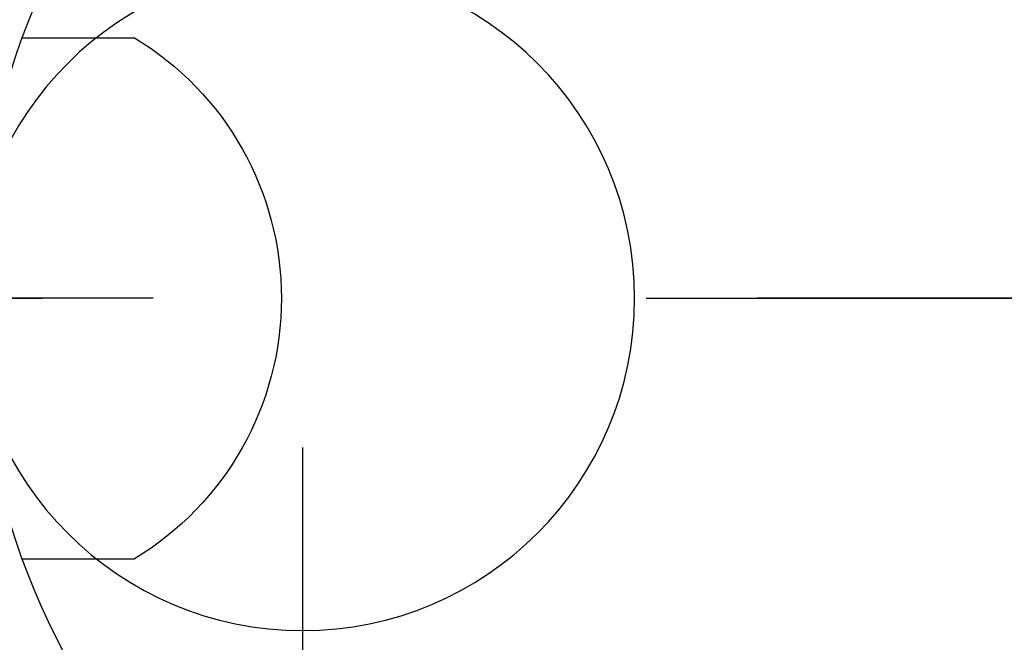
# Model space of a CAD drawing. Extents: x 1 to 126, y -14 to 17.
# Tile 56 of 131: x 43.087 to 43.25, y 1.381 to 1.484. Entities that reach past the tile are written whole.
import ezdxf

# ---------------------------------------------------------------- set-up
doc = ezdxf.new("R2010")
doc.units = 0
doc.set_wipeout_variables(frame=1)
doc.header["$PDMODE"] = 3
doc.linetypes.add('DASHDOT', pattern=[1, 0.5, -0.25, 0, -0.25])
for name, color, linetype in [('A-ALBA-2', 2, 'Continuous'), ('A-ALBA-3', 3, 'Continuous'), ('A-ANOT-COTA-ACUM', 1, 'Continuous'), ('A-ANOT-COTA-PARC', 1, 'Continuous'), ('A-EQPM-FIJO', 1, 'Continuous'), ('A-MURO-HATC', 252, 'Continuous')]:
    doc.layers.add(name, color=color, linetype=linetype)
doc.styles.add('BIS-COTA', font='swissb.ttf')
doc.styles.add('BIS-COTA-ACUM', font='swissi.ttf', dxfattribs={"oblique": 20})
doc.dimstyles.new('BIS-COTA-ACUM', dxfattribs={"dimscale": 0.9, "dimtxt": 0.0016, "dimasz": 0.001, "dimexe": 0.0035, "dimexo": 0, "dimgap": 0.0005, "dimtad": 1, "dimdec": 1, "dimlfac": 100, "dimrnd": 1, "dimzin": 9, "dimdsep": 46, "dimtxsty": 'BIS-COTA-ACUM', "dimblk1": 'MARK1', "dimblk2": 'MARK2', "dimsah": 1, "dimcen": 0, "dimclrd": 1, "dimclre": 256, "dimclrt": 256, "dimaunit": 1, "dimadec": 0, "dimazin": 0, "dimtfac": 1, "dimtdec": 1, "dimtix": 1, "dimtmove": 2, "dimatfit": 3, "dimldrblk": 'MARK1', "dimfxl": 1, "dimtolj": 1, "dimarcsym": 1})
doc.dimstyles.new('BIS-COTA-PARC', dxfattribs={"dimscale": 0, "dimtxt": 0.0018, "dimasz": 0.001, "dimexe": 0.0015, "dimexo": 0, "dimgap": 0.0005, "dimtad": 1, "dimdec": 0, "dimlfac": 100, "dimzin": 9, "dimdsep": 46, "dimtxsty": 'BIS-COTA', "dimblk": 'OBLIQUE', "dimcen": 2.5, "dimclrd": 256, "dimclre": 251, "dimclrt": 2, "dimadec": 1, "dimazin": 2, "dimtfac": 1, "dimtdec": 0, "dimtix": 1, "dimtmove": 2, "dimatfit": 3, "dimldrblk": 'DOT', "dimfxl": 0.0015, "dimfxlon": 1, "dimtolj": 1, "dimtzin": 0, "dimarcsym": 0})

# ---------------------------------------------------------------- blocks, each defined once
blk = doc.blocks.new('BIS-IBB2-PL')
for p, q in [((-0.04312012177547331, -0.2535956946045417), (-0.04312012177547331, -0.2721563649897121)), ((0.04311884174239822, -0.2535956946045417), (0.04311884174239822, -0.2721563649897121))]:
    blk.add_line(p, q)
for centre, radius, start, end in [((-6.400166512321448e-07, -0.3715497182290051), 0.1255883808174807, 46.85917015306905, 133.1408298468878), ((-6.400166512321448e-07, -0.2461461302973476), 0.05035694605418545, 211.0989286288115, 328.9010713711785)]:
    blk.add_arc(centre, radius, start, end)
blk = doc.blocks.new('BIS-TOMA-AGUA')
at = {"linetype": 'DASHDOT', "ltscale": 0.03}
for p, q in [((-3.4003494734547e-18, -0.03983725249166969), (-6.909747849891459e-20, 0.03983725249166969)), ((-0.03983725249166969, 7.180020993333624e-18), (0.03983725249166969, -7.180020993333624e-18))]:
    blk.add_line(p, q, dxfattribs=at)
blk.add_circle((0, 0), 0.01250000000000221)
blk = doc.blocks.new('_Oblique')
at = {"color": 0, "lineweight": -2}
blk.add_line((-0.5, -0.5), (0.5, 0.5), dxfattribs=at)
blk = doc.blocks.new('*D507')
at = {"layer": 'A-ANOT-COTA-PARC', "color": 251, "lineweight": -2, "transparency": 16777216}
for p, q in [((42.65419813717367, 1.437996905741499), (42.59419813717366, 1.437996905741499)), ((42.65419813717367, 0.7954969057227), (42.59419813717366, 0.7954969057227))]:
    blk.add_line(p, q, dxfattribs=at)
at = {"layer": 'A-ANOT-COTA-PARC', "lineweight": -2, "transparency": 16777216}
blk.add_line((42.62419813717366, 1.437996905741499), (42.62419813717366, 0.7954969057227), dxfattribs=at)
at = {"layer": 'Defpoints', "color": 0, "transparency": 16777216}
for p in [(43.5290347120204, 1.437996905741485), (42.62419813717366, 0.7954969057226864), (43.53554786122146, 0.7954969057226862)]:
    blk.add_point(p, dxfattribs=at)
at = {"layer": 'A-ANOT-COTA-PARC', "lineweight": -2, "transparency": 16777216, "xscale": 0.02, "yscale": 0.02, "zscale": 0.02}
for p, rotation in [((42.62419813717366, 1.437996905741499), 90), ((42.62419813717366, 0.7954969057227), 270)]:
    blk.add_blockref('_Oblique', p, dxfattribs=dict(at, rotation=rotation))
at = {"layer": 'A-ANOT-COTA-PARC', "color": 2, "transparency": 16777216, "insert": (42.62419813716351, 1.115496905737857), "char_height": 0.036, "attachment_point": 5, "rotation": 90, "style": 'BIS-COTA'}
blk.add_mtext('\\A1;64', dxfattribs=at)
blk = doc.blocks.new('_Dot')
at = {"color": 0, "linetype": 'ByBlock', "lineweight": -2}
blk.add_line((-0.5, 0), (-1, 0), dxfattribs=at)
at = {"color": 0, "linetype": 'ByBlock', "const_width": 0.5}
blk.add_lwpolyline([(-0.25, 0, 1), (0.25, 0, 1)], format="xyb", close=True, dxfattribs=at)
blk = doc.blocks.new('*D487')
at = {"layer": 'A-ANOT-COTA-ACUM', "lineweight": -2, "transparency": 16777216}
for p, q in [((42.90373865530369, 1.217996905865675), (42.8183595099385, 1.217975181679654)), ((42.8183595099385, 1.217975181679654), (42.92542798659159, 1.217975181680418)), ((42.86373865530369, 1.21799690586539), (42.90373865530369, 1.217996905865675))]:
    blk.add_line(p, q, dxfattribs=at)
at = {"layer": 'Defpoints', "color": 0, "transparency": 16777216}
for p in [(44.83391216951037, 1.755496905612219), (42.85835950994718, 1.217975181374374), (42.86373865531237, 1.217996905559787)]:
    blk.add_point(p, dxfattribs=at)
at = {"layer": 'A-ANOT-COTA-ACUM', "transparency": 16777216, "insert": (42.89689374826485, 1.244442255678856), "char_height": 0.032, "attachment_point": 5, "style": 'BIS-COTA-ACUM'}
blk.add_mtext('\\A1;54', dxfattribs=at)
blk = doc.blocks.new('MARK1')
at = {"color": 0}
for p, q in [((0.9959054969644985, 0), (-1.004094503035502, 0)), ((0, 1.5), (0, -1.5))]:
    blk.add_line(p, q, dxfattribs=at)
blk.add_lwpolyline([(0.4991923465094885, 0.4951376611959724), (-0.5040945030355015, -0.5)], dxfattribs=at)
blk = doc.blocks.new('MARK2')
at = {"color": 0}
for p, q in [((0.9959054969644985, 0), (-1.004094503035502, 0)), ((0, 1.5), (0, -1.5))]:
    blk.add_line(p, q, dxfattribs=at)
blk.add_lwpolyline([(0.4991923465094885, 0.4951376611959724), (-0.5040945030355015, -0.5)], dxfattribs=at)
blk = doc.blocks.new('*D488')
at = {"layer": 'A-ANOT-COTA-ACUM', "lineweight": -2, "transparency": 16777216}
for p, q in [((43.00680286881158, 1.282419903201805), (43.00680286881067, 1.410892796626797)), ((43.03391216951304, 1.257996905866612), (43.00680286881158, 1.282419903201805)), ((43.03391216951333, 1.217996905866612), (43.03391216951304, 1.257996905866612))]:
    blk.add_line(p, q, dxfattribs=at)
at = {"layer": 'Defpoints', "color": 0, "transparency": 16777216}
for p in [(44.83391216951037, 1.755496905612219), (43.00680286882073, 1.322419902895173), (43.03391216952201, 1.217996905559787)]:
    blk.add_point(p, dxfattribs=at)
at = {"layer": 'A-ANOT-COTA-ACUM', "transparency": 16777216, "insert": (42.98035751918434, 1.371656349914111), "char_height": 0.032, "attachment_point": 5, "rotation": 90.00000000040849, "style": 'BIS-COTA-ACUM'}
blk.add_mtext('\\A1;180', dxfattribs=at)
blk = doc.blocks.new('*D489')
at = {"layer": 'A-ANOT-COTA-PARC', "color": 251, "lineweight": -2, "transparency": 16777216}
for p, q in [((43.49980700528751, 1.755496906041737), (43.55980700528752, 1.755496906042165)), ((43.49980700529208, 1.115496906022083), (43.55980700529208, 1.115496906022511))]:
    blk.add_line(p, q, dxfattribs=at)
at = {"layer": 'A-ANOT-COTA-PARC', "lineweight": -2, "transparency": 16777216}
blk.add_line((43.52980700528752, 1.755496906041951), (43.52980700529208, 1.115496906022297), dxfattribs=at)
at = {"layer": 'Defpoints', "color": 0, "transparency": 16777216}
for p in [(42.83391216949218, 1.75549690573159), (42.8339121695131, 1.115496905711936), (43.52980700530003, 1.115496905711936)]:
    blk.add_point(p, dxfattribs=at)
at = {"layer": 'A-ANOT-COTA-PARC', "lineweight": -2, "transparency": 16777216, "xscale": 0.02, "yscale": 0.02, "zscale": 0.02}
for p, rotation in [((43.52980700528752, 1.755496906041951), 90.0000000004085), ((43.52980700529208, 1.115496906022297), 270.0000000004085)]:
    blk.add_blockref('_Oblique', p, dxfattribs=dict(at, rotation=rotation))
at = {"layer": 'A-ANOT-COTA-PARC', "color": 2, "transparency": 16777216, "insert": (43.46262194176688, 1.369301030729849), "char_height": 0.036, "attachment_point": 5, "rotation": 90.00000000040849, "style": 'BIS-COTA'}
blk.add_mtext('\\A1;64', dxfattribs=at)
blk = doc.blocks.new('*D461')
at = {"layer": 'A-ANOT-COTA-ACUM', "lineweight": -2, "transparency": 16777216}
blk.add_line((47.36352474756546, 1.355822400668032), (47.36352474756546, 1.244012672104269), dxfattribs=at)
at = {"layer": 'Defpoints', "color": 0, "transparency": 16777216}
for p in [(42.71391216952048, 2.055496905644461), (47.36352474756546, 1.355822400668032), (47.36352474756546, 1.31254259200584)]:
    blk.add_point(p, dxfattribs=at)
at = {"layer": 'A-ANOT-COTA-ACUM', "transparency": 16777216, "insert": (47.38999182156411, 1.273277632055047), "char_height": 0.032, "attachment_point": 5, "rotation": 270, "style": 'BIS-COTA-ACUM'}
blk.add_mtext('\\A1;25', dxfattribs=at)
blk = doc.blocks.new('*D462')
at = {"layer": 'A-ANOT-COTA-ACUM', "lineweight": -2, "transparency": 16777216}
blk.add_line((47.46352474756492, 1.233746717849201), (47.46352474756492, 1.131096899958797), dxfattribs=at)
at = {"layer": 'Defpoints', "color": 0, "transparency": 16777216}
for p in [(42.71391216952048, 2.055496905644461), (47.46352474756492, 1.233746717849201), (47.46352474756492, 1.199451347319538)]:
    blk.add_point(p, dxfattribs=at)
at = {"layer": 'A-ANOT-COTA-ACUM', "transparency": 16777216, "insert": (47.48999182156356, 1.16027412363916), "char_height": 0.032, "attachment_point": 5, "rotation": 270, "style": 'BIS-COTA-ACUM'}
blk.add_mtext('\\A1;35', dxfattribs=at)
blk = doc.blocks.new('*D463')
at = {"layer": 'A-ANOT-COTA-ACUM', "lineweight": -2, "transparency": 16777216}
blk.add_line((47.46352474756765, 0.6337467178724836), (47.46352474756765, 0.5063092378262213), dxfattribs=at)
at = {"layer": 'Defpoints', "color": 0, "transparency": 16777216}
for p in [(42.71391216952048, 2.055496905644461), (47.46352474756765, 0.6337467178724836), (47.46352474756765, 0.5746636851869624)]:
    blk.add_point(p, dxfattribs=at)
at = {"layer": 'A-ANOT-COTA-ACUM', "transparency": 16777216, "insert": (47.48999182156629, 0.5354864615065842), "char_height": 0.032, "attachment_point": 5, "rotation": 270, "style": 'BIS-COTA-ACUM'}
blk.add_mtext('\\A1;35', dxfattribs=at)
blk = doc.blocks.new('*D464')
at = {"layer": 'A-ANOT-COTA-ACUM', "lineweight": -2, "transparency": 16777216}
blk.add_line((47.36352474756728, 0.715822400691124), (47.36352474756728, 0.6065174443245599), dxfattribs=at)
at = {"layer": 'Defpoints', "color": 0, "transparency": 16777216}
for p in [(42.71391216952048, 2.055496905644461), (47.36352474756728, 0.715822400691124), (47.36352474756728, 0.6750473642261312)]:
    blk.add_point(p, dxfattribs=at)
at = {"layer": 'A-ANOT-COTA-ACUM', "transparency": 16777216, "insert": (47.38999182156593, 0.6357824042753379), "char_height": 0.032, "attachment_point": 5, "rotation": 270, "style": 'BIS-COTA-ACUM'}
blk.add_mtext('\\A1;25', dxfattribs=at)
blk = doc.blocks.new('*D453')
at = {"layer": 'A-ANOT-COTA-ACUM', "lineweight": -2, "transparency": 16777216}
for p, q in [((43.08675942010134, -0.2431305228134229), (43.08675942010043, -0.1146576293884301)), ((43.03391216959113, -0.2545030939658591), (43.08675942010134, -0.2431305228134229)), ((43.03391216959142, -0.2945030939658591), (43.03391216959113, -0.2545030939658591))]:
    blk.add_line(p, q, dxfattribs=at)
at = {"layer": 'Defpoints', "color": 0, "transparency": 16777216}
for p in [(44.83391216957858, 2.855496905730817), (43.08675942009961, -0.2031305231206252), (43.03391216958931, -0.2945030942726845)]:
    blk.add_point(p, dxfattribs=at)
at = {"layer": 'A-ANOT-COTA-ACUM', "transparency": 16777216, "insert": (43.06031407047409, -0.1538940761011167), "char_height": 0.032, "attachment_point": 5, "rotation": 90.00000000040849, "style": 'BIS-COTA-ACUM'}
blk.add_mtext('\\A1;180', dxfattribs=at)
blk = doc.blocks.new('*D454')
at = {"layer": 'A-ANOT-COTA-ACUM', "lineweight": -2, "transparency": 16777216}
for p, q in [((43.03391216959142, -0.2945030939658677), (43.07391216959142, -0.2945030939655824)), ((43.07391216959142, -0.2945030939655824), (43.08715473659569, -0.3469701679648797)), ((43.08715473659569, -0.3469701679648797), (43.21992737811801, -0.3469701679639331))]:
    blk.add_line(p, q, dxfattribs=at)
at = {"layer": 'Defpoints', "color": 0, "transparency": 16777216}
for p in [(44.83391216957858, 2.855496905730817), (43.03391216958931, -0.2945030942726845), (43.12715473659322, -0.3469701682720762)]:
    blk.add_point(p, dxfattribs=at)
at = {"layer": 'A-ANOT-COTA-ACUM', "transparency": 16777216, "insert": (43.17854105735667, -0.3205030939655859), "char_height": 0.032, "attachment_point": 5, "style": 'BIS-COTA-ACUM'}
blk.add_mtext('\\A1;315', dxfattribs=at)
blk = doc.blocks.new('*D445')
at = {"layer": 'A-ANOT-COTA-ACUM', "lineweight": -2, "transparency": 16777216}
for p, q in [((43.08675941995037, -0.2431305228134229), (43.08675941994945, -0.1146576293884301)), ((43.03391216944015, -0.2545030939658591), (43.08675941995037, -0.2431305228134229)), ((43.03391216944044, -0.2945030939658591), (43.03391216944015, -0.2545030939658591))]:
    blk.add_line(p, q, dxfattribs=at)
at = {"layer": 'Defpoints', "color": 0, "transparency": 16777216}
for p in [(44.83391216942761, 2.855496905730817), (43.08675941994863, -0.2031305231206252), (43.03391216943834, -0.2945030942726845)]:
    blk.add_point(p, dxfattribs=at)
at = {"layer": 'A-ANOT-COTA-ACUM', "transparency": 16777216, "insert": (43.06031407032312, -0.1538940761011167), "char_height": 0.032, "attachment_point": 5, "rotation": 90.00000000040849, "style": 'BIS-COTA-ACUM'}
blk.add_mtext('\\A1;180', dxfattribs=at)
blk = doc.blocks.new('*D446')
at = {"layer": 'A-ANOT-COTA-ACUM', "lineweight": -2, "transparency": 16777216}
for p, q in [((43.03391216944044, -0.2945030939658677), (43.07391216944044, -0.2945030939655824)), ((43.07391216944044, -0.2945030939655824), (43.08715473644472, -0.3469701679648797)), ((43.08715473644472, -0.3469701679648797), (43.21992737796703, -0.3469701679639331))]:
    blk.add_line(p, q, dxfattribs=at)
at = {"layer": 'Defpoints', "color": 0, "transparency": 16777216}
for p in [(44.83391216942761, 2.855496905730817), (43.03391216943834, -0.2945030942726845), (43.12715473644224, -0.3469701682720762)]:
    blk.add_point(p, dxfattribs=at)
at = {"layer": 'A-ANOT-COTA-ACUM', "transparency": 16777216, "insert": (43.17854105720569, -0.3205030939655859), "char_height": 0.032, "attachment_point": 5, "style": 'BIS-COTA-ACUM'}
blk.add_mtext('\\A1;315', dxfattribs=at)

msp = doc.modelspace()

# ---------------------------------------------------------------- hatches: boundary and pattern name
h = msp.add_hatch()
h.set_pattern_fill('ANGLE', color=256, angle=179.9999999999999)
h.set_pattern_definition([(179.9999999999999, (87.60991299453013, 28.02786462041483), (-8.770173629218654e-15, -6.985), [5.08, -1.905]), (270, (87.60991299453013, 28.02786462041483), (6.985, -9.197881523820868e-15), [5.08, -1.905])])
h.paths.add_polyline_path([(44.8339121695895, -1.044503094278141), (44.18391210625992, -1.044503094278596), (43.58391210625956, -1.044503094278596), (43.20891213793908, -1.044503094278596), (43.2089121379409, -1.16450309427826), (45.13391216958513, -1.16450309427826), (45.13391216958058, -1.054622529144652), (45.13391216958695, 0.8154972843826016), (44.83391216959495, 0.8154972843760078), (44.83391216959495, 0.55549690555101), (44.83391216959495, 0.4554968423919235)])
h.paths.add_polyline_path([(44.83391216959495, 0.8154972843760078), (45.13391216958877, 0.8154972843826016), (45.13391216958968, 1.4354972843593), (44.83391216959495, 1.435497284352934)])
h.paths.add_polyline_path([(44.83391216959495, 1.435497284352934), (45.13391216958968, 1.4354972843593), (45.13391216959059, 2.055496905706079), (42.71391216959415, 2.055496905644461), (42.71391216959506, 1.875432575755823), (42.83391216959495, 1.875432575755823), (42.83391216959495, 1.805496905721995), (42.87391216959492, 1.805496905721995), (42.90391216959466, 1.805496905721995), (43.81891216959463, 1.805496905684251), (43.84891216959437, 1.805496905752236), (44.83391216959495, 1.805496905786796), (44.83391216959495, 1.755496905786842)])
edge = h.paths.add_edge_path(flags=16)
edge.add_ellipse((43.87832226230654, 1.887329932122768), major_axis=(-0.09003937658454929, -4.42763846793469e-14), ratio=0.3555555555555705, start_angle=155.36609008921, end_angle=166.3286705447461, ccw=False)
edge.add_ellipse((43.87832226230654, 1.887329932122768), major_axis=(-0.09003937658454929, -4.42763846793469e-14), ratio=0.3555555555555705, start_angle=146.4269191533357, end_angle=155.36609008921)
edge.add_line((43.94988824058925, 1.867609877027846), (43.94599122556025, 1.86621100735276))
edge.add_ellipse((43.87832226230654, 1.887329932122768), major_axis=(-0.09003937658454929, -4.42763846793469e-14), ratio=0.3555555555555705, start_angle=131.8211756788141, end_angle=138.7246970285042, ccw=False)
edge.add_ellipse((43.87832226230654, 1.887329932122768), major_axis=(-0.09003937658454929, -4.42763846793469e-14), ratio=0.3555555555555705, start_angle=125.4643391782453, end_angle=131.8211756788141)
edge.add_line((43.92635541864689, 1.860125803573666), (43.92265496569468, 1.859465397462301))
edge.add_ellipse((43.87832226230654, 1.887329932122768), major_axis=(-0.09003937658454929, -4.42763846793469e-14), ratio=0.3555555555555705, start_angle=113.81099919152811, end_angle=119.49648554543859, ccw=False)
edge.add_ellipse((43.87832226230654, 1.887329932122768), major_axis=(-0.09003937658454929, -4.42763846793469e-14), ratio=0.3555555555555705, start_angle=108.3308072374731, end_angle=113.8109991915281)
edge.add_line((43.902153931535, 1.856369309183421), (43.89857167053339, 1.856136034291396))
edge.add_ellipse((43.87832226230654, 1.887329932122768), major_axis=(-0.09003937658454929, -4.42763846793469e-14), ratio=0.3555555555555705, start_angle=97.76051483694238, end_angle=102.99670558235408, ccw=False)
edge.add_ellipse((43.87832226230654, 1.887329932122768), major_axis=(-0.09003937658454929, -4.42763846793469e-14), ratio=0.3555555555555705, start_angle=92.58069954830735, end_angle=97.76051483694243)
edge.add_line((43.87773954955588, 1.855236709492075), (43.87426810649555, 1.855348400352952))
edge.add_ellipse((43.87832226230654, 1.887329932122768), major_axis=(-0.09003937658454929, -4.42763846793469e-14), ratio=0.3555555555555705, start_angle=442.23948516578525, end_angle=447.41930045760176, ccw=False)
edge.add_ellipse((43.87832226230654, 1.887329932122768), major_axis=(-0.09003937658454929, -4.42763846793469e-14), ratio=0.3555555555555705, start_angle=437.0032940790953, end_angle=442.2394851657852)
edge.add_line((43.85333012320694, 1.856484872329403), (43.85000461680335, 1.856940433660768))
edge.add_ellipse((43.87832226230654, 1.887329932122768), major_axis=(-0.09003937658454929, -4.42763846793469e-14), ratio=0.3555555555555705, start_angle=426.1890008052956, end_angle=431.66919275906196, ccw=False)
edge.add_ellipse((43.87832226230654, 1.887329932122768), major_axis=(-0.09003937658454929, -4.42763846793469e-14), ratio=0.3555555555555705, start_angle=420.5035143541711, end_angle=426.1890008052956)
edge.add_line((43.82914829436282, 1.860383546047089), (43.82608176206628, 1.86125527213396))
edge.add_ellipse((43.87832226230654, 1.887329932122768), major_axis=(-0.09003937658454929, -4.42763846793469e-14), ratio=0.3555555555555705, start_angle=408.17882432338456, end_angle=414.535659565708, ccw=False)
edge.add_ellipse((43.87832226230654, 1.887329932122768), major_axis=(-0.09003937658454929, -4.42763846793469e-14), ratio=0.3555555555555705, start_angle=401.2753046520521, end_angle=408.1788243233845)
edge.add_ellipse((43.87832226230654, 1.887329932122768), major_axis=(-0.09003937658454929, -4.42763846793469e-14), ratio=0.3555555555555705, start_angle=384.6339088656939, end_angle=393.573081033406)
edge.add_ellipse((43.87832226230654, 1.887329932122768), major_axis=(-0.09003937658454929, -4.42763846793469e-14), ratio=0.3555555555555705, start_angle=373.6713299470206, end_angle=384.6339088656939)
edge.add_ellipse((43.87832226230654, 1.887329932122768), major_axis=(-0.09003937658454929, -4.42763846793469e-14), ratio=0.3555555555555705, start_angle=359.9999999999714, end_angle=373.6713299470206)
edge.add_line((43.7875727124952, 1.891557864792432), (43.79083392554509, 1.894896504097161))
edge.add_ellipse((43.87832226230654, 1.887329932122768), major_axis=(-0.09003937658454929, -4.42763846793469e-14), ratio=0.3555555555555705, start_angle=335.36609113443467, end_angle=346.3286700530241, ccw=False)
edge.add_ellipse((43.87832226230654, 1.887329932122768), major_axis=(-0.09003937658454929, -4.42763846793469e-14), ratio=0.3555555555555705, start_angle=326.426918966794, end_angle=335.3660911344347)
edge.add_line((43.80675628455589, 1.907049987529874), (43.81065330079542, 1.908448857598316))
edge.add_ellipse((43.87832226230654, 1.887329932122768), major_axis=(-0.09003937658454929, -4.42763846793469e-14), ratio=0.3555555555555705, start_angle=311.82117567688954, end_angle=318.7246953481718, ccw=False)
edge.add_ellipse((43.87832226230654, 1.887329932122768), major_axis=(-0.09003937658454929, -4.42763846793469e-14), ratio=0.3555555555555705, start_angle=305.4643404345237, end_angle=311.8211756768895)
edge.add_line((43.83028910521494, 1.914534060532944), (43.83398955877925, 1.915194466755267))
edge.add_ellipse((43.87832226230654, 1.887329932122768), major_axis=(-0.09003937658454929, -4.42763846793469e-14), ratio=0.3555555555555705, start_angle=293.8109991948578, end_angle=299.49648564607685, ccw=False)
edge.add_ellipse((43.87832226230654, 1.887329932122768), major_axis=(-0.09003937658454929, -4.42763846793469e-14), ratio=0.3555555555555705, start_angle=288.3308072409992, end_angle=293.8109991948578)
edge.add_line((43.85449059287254, 1.918290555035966), (43.85807285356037, 1.918523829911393))
edge.add_ellipse((43.87832226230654, 1.887329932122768), major_axis=(-0.09003937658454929, -4.42763846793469e-14), ratio=0.3555555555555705, start_angle=277.760514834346, end_angle=282.9967059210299, ccw=False)
edge.add_ellipse((43.87832226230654, 1.887329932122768), major_axis=(-0.09003937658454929, -4.42763846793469e-14), ratio=0.3555555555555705, start_angle=272.5806995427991, end_angle=277.760514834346)
edge.add_line((43.87890497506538, 1.91942315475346), (43.88237641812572, 1.919311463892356))
edge.add_ellipse((43.87832226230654, 1.887329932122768), major_axis=(-0.09003937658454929, -4.42763846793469e-14), ratio=0.3555555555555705, start_angle=262.2394851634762, end_angle=267.4193004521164, ccw=False)
edge.add_ellipse((43.87832226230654, 1.887329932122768), major_axis=(-0.09003937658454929, -4.42763846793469e-14), ratio=0.3555555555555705, start_angle=257.0032944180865, end_angle=262.2394851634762)
edge.add_line((43.9033144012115, 1.918174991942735), (43.90663990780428, 1.91771943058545))
edge.add_ellipse((43.87832226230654, 1.887329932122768), major_axis=(-0.09003937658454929, -4.42763846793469e-14), ratio=0.3555555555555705, start_angle=246.18900080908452, end_angle=251.66919276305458, ccw=False)
edge.add_ellipse((43.87832226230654, 1.887329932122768), major_axis=(-0.09003937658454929, -4.42763846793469e-14), ratio=0.3555555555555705, start_angle=240.5035144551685, end_angle=246.1890008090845)
edge.add_line((43.92749622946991, 1.914276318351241), (43.93056276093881, 1.913404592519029))
edge.add_ellipse((43.87832226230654, 1.887329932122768), major_axis=(-0.09003937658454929, -4.42763846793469e-14), ratio=0.3555555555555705, start_angle=228.1788243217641, end_angle=234.5356608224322, ccw=False)
edge.add_ellipse((43.87832226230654, 1.887329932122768), major_axis=(-0.09003937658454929, -4.42763846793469e-14), ratio=0.3555555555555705, start_angle=221.2753029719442, end_angle=228.1788243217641)
edge.add_ellipse((43.87832226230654, 1.887329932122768), major_axis=(-0.09003937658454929, -4.42763846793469e-14), ratio=0.3555555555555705, start_angle=204.6339099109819, end_angle=213.5730808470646)
edge.add_ellipse((43.87832226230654, 1.887329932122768), major_axis=(-0.09003937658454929, -4.42763846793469e-14), ratio=0.3555555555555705, start_angle=193.6713294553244, end_angle=204.6339099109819)
edge.add_ellipse((43.87832226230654, 1.887329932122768), major_axis=(-0.09003937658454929, -4.42763846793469e-14), ratio=0.3555555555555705, start_angle=179.999999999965, end_angle=193.6713294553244)
edge.add_line((43.96907181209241, 1.883101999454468), (43.96581059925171, 1.879763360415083))
h.paths.add_polyline_path([(43.96581059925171, 1.971246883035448), (43.96016711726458, 1.965469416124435), (43.95056476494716, 1.95933624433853), (43.93495479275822, 1.95373290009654), (43.91894988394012, 1.950110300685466), (43.90275792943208, 1.947892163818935), (43.88647645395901, 1.946831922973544), (43.87016807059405, 1.946831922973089), (43.85388659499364, 1.947892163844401), (43.83769464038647, 1.950110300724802), (43.82168973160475, 1.953732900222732), (43.80607976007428, 1.959336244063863), (43.79647740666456, 1.965469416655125), (43.79083392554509, 1.971246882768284), (43.78828288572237, 1.978813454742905), (43.79083392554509, 1.986380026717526), (43.79647740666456, 1.992157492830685), (43.80607976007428, 1.998290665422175), (43.82168973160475, 2.003894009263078), (43.83769464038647, 2.007516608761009), (43.85388659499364, 2.00973474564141), (43.87016807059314, 2.010794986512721), (43.88647645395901, 2.010794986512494), (43.90275792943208, 2.009734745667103), (43.91894988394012, 2.007516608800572), (43.93495479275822, 2.003894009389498), (43.95056476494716, 1.998290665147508), (43.96016711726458, 1.992157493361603), (43.96581059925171, 1.98638002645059), (43.96836163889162, 1.978813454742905)], flags=16)
h.paths.add_polyline_path([(44.94877698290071, 0.2266016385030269), (45.02352647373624, 0.2266016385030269), (45.02352647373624, 0.3046016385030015), (44.94877698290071, 0.3046016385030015)], flags=24)
h.paths.add_polyline_path([(43.64205854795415, -1.062896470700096), (43.64205854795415, -1.137645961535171), (43.72005854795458, -1.137645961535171), (43.72005854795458, -1.062896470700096)], flags=24)
h.paths.add_polyline_path([(44.87285814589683, 0.7451700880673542), (45.06120437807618, 0.7451700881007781), (45.06120437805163, 0.8840988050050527), (44.87285814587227, 0.8840988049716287)], flags=9)
h.paths.add_polyline_path([(45.04349349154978, 1.162493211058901), (45.04349349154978, 1.087743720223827), (45.12149349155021, 1.087743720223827), (45.12149349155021, 1.162493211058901)], flags=24)
h.paths.add_polyline_path([(44.87285814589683, 1.36517008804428), (45.06120437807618, 1.365170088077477), (45.06120437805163, 1.504098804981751), (44.87285814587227, 1.504098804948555)], flags=9)
h.paths.add_polyline_path([(43.71538433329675, 1.942798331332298), (43.71538433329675, 1.868048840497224), (43.79338433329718, 1.868048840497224), (43.79338433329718, 1.942798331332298)], flags=24)
h.paths.add_polyline_path([(43.91345358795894, 1.910607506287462), (43.84319093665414, 1.910607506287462), (43.84319093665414, 1.864052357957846), (43.91345358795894, 1.864052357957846)], flags=8)
h.paths.add_polyline_path([(43.91458982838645, 2.002091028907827), (43.84205469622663, 2.002091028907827), (43.84205469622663, 1.955535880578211), (43.91458982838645, 1.955535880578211)], flags=8)
h.paths.add_polyline_path([(45.04344461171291, 1.632383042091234), (45.04344461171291, 1.557633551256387), (45.12144461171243, 1.557633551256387), (45.12144461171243, 1.632383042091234)], flags=24)
at = {"layer": 'A-MURO-HATC'}
h = msp.add_hatch(color=256, dxfattribs=at)
h.dxf.hatch_style = 1
h.paths.add_polyline_path([(44.83391216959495, 0.8154972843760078), (45.13391216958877, 0.8154972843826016), (45.13391216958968, 1.4354972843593), (44.83391216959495, 1.435497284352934)])
h.paths.add_polyline_path([(44.83391216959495, 1.435497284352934), (45.13391216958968, 1.4354972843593), (45.13391216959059, 2.055496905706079), (42.71391216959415, 2.055496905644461), (42.71391216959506, 1.875432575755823), (42.83391216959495, 1.875432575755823), (42.83391216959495, 1.805496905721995), (42.87391216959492, 1.805496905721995), (42.90391216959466, 1.805496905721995), (43.81891216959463, 1.805496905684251), (43.84891216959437, 1.805496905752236), (44.83391216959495, 1.805496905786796), (44.83391216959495, 1.755496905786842)])
edge = h.paths.add_edge_path(flags=16)
edge.add_ellipse((43.87832226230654, 1.887329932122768), major_axis=(-0.09003937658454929, -4.42763846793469e-14), ratio=0.3555555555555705, start_angle=155.36609008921, end_angle=166.3286705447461)
edge.add_ellipse((43.87832226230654, 1.887329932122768), major_axis=(-0.09003937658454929, -4.42763846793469e-14), ratio=0.3555555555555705, start_angle=146.4269191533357, end_angle=155.36609008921)
edge.add_ellipse((43.87832226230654, 1.887329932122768), major_axis=(-0.09003937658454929, -4.42763846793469e-14), ratio=0.3555555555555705, start_angle=138.7246970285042, end_angle=146.4269191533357)
edge.add_ellipse((43.87832226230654, 1.887329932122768), major_axis=(-0.09003937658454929, -4.42763846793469e-14), ratio=0.3555555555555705, start_angle=131.8211756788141, end_angle=138.7246970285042)
edge.add_ellipse((43.87832226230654, 1.887329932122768), major_axis=(-0.09003937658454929, -4.42763846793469e-14), ratio=0.3555555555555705, start_angle=125.4643391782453, end_angle=131.8211756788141)
edge.add_ellipse((43.87832226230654, 1.887329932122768), major_axis=(-0.09003937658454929, -4.42763846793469e-14), ratio=0.3555555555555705, start_angle=119.4964855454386, end_angle=125.4643391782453)
edge.add_ellipse((43.87832226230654, 1.887329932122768), major_axis=(-0.09003937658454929, -4.42763846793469e-14), ratio=0.3555555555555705, start_angle=113.8109991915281, end_angle=119.4964855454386)
edge.add_ellipse((43.87832226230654, 1.887329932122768), major_axis=(-0.09003937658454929, -4.42763846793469e-14), ratio=0.3555555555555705, start_angle=108.3308072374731, end_angle=113.8109991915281)
edge.add_ellipse((43.87832226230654, 1.887329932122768), major_axis=(-0.09003937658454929, -4.42763846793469e-14), ratio=0.3555555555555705, start_angle=102.996705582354, end_angle=108.3308072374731)
edge.add_ellipse((43.87832226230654, 1.887329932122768), major_axis=(-0.09003937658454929, -4.42763846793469e-14), ratio=0.3555555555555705, start_angle=97.76051483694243, end_angle=102.996705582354)
edge.add_ellipse((43.87832226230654, 1.887329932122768), major_axis=(-0.09003937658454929, -4.42763846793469e-14), ratio=0.3555555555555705, start_angle=92.58069954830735, end_angle=97.76051483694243)
edge.add_ellipse((43.87832226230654, 1.887329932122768), major_axis=(-0.09003937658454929, -4.42763846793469e-14), ratio=0.3555555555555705, start_angle=87.41930045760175, end_angle=92.58069954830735)
edge.add_ellipse((43.87832226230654, 1.887329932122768), major_axis=(-0.09003937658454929, -4.42763846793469e-14), ratio=0.3555555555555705, start_angle=442.2394851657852, end_angle=447.4193004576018)
edge.add_ellipse((43.87832226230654, 1.887329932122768), major_axis=(-0.09003937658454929, -4.42763846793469e-14), ratio=0.3555555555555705, start_angle=437.0032940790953, end_angle=442.2394851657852)
edge.add_ellipse((43.87832226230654, 1.887329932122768), major_axis=(-0.09003937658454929, -4.42763846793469e-14), ratio=0.3555555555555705, start_angle=431.6691927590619, end_angle=437.0032940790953)
edge.add_ellipse((43.87832226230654, 1.887329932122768), major_axis=(-0.09003937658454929, -4.42763846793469e-14), ratio=0.3555555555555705, start_angle=426.1890008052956, end_angle=431.6691927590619)
edge.add_ellipse((43.87832226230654, 1.887329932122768), major_axis=(-0.09003937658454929, -4.42763846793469e-14), ratio=0.3555555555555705, start_angle=420.5035143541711, end_angle=426.1890008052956)
edge.add_ellipse((43.87832226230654, 1.887329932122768), major_axis=(-0.09003937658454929, -4.42763846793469e-14), ratio=0.3555555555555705, start_angle=414.5356595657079, end_angle=420.5035143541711)
edge.add_ellipse((43.87832226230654, 1.887329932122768), major_axis=(-0.09003937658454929, -4.42763846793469e-14), ratio=0.3555555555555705, start_angle=408.1788243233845, end_angle=414.5356595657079)
edge.add_ellipse((43.87832226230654, 1.887329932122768), major_axis=(-0.09003937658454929, -4.42763846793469e-14), ratio=0.3555555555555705, start_angle=401.2753046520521, end_angle=408.1788243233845)
edge.add_ellipse((43.87832226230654, 1.887329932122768), major_axis=(-0.09003937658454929, -4.42763846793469e-14), ratio=0.3555555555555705, start_angle=393.573081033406, end_angle=401.2753046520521)
edge.add_ellipse((43.87832226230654, 1.887329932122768), major_axis=(-0.09003937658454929, -4.42763846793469e-14), ratio=0.3555555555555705, start_angle=384.6339088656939, end_angle=393.573081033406)
edge.add_ellipse((43.87832226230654, 1.887329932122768), major_axis=(-0.09003937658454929, -4.42763846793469e-14), ratio=0.3555555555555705, start_angle=373.6713299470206, end_angle=384.6339088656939)
edge.add_ellipse((43.87832226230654, 1.887329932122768), major_axis=(-0.09003937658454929, -4.42763846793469e-14), ratio=0.3555555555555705, start_angle=359.9999999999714, end_angle=373.6713299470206)
edge.add_ellipse((43.87832226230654, 1.887329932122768), major_axis=(-0.09003937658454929, -4.42763846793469e-14), ratio=0.3555555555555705, start_angle=346.3286700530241, end_angle=359.9999999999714)
edge.add_ellipse((43.87832226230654, 1.887329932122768), major_axis=(-0.09003937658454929, -4.42763846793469e-14), ratio=0.3555555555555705, start_angle=335.3660911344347, end_angle=346.3286700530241)
edge.add_ellipse((43.87832226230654, 1.887329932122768), major_axis=(-0.09003937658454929, -4.42763846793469e-14), ratio=0.3555555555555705, start_angle=326.426918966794, end_angle=335.3660911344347)
edge.add_ellipse((43.87832226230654, 1.887329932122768), major_axis=(-0.09003937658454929, -4.42763846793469e-14), ratio=0.3555555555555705, start_angle=318.7246953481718, end_angle=326.426918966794)
edge.add_ellipse((43.87832226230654, 1.887329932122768), major_axis=(-0.09003937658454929, -4.42763846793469e-14), ratio=0.3555555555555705, start_angle=311.8211756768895, end_angle=318.7246953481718)
edge.add_ellipse((43.87832226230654, 1.887329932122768), major_axis=(-0.09003937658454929, -4.42763846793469e-14), ratio=0.3555555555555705, start_angle=305.4643404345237, end_angle=311.8211756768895)
edge.add_ellipse((43.87832226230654, 1.887329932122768), major_axis=(-0.09003937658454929, -4.42763846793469e-14), ratio=0.3555555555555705, start_angle=299.4964856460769, end_angle=305.4643404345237)
edge.add_ellipse((43.87832226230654, 1.887329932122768), major_axis=(-0.09003937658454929, -4.42763846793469e-14), ratio=0.3555555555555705, start_angle=293.8109991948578, end_angle=299.4964856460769)
edge.add_ellipse((43.87832226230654, 1.887329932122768), major_axis=(-0.09003937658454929, -4.42763846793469e-14), ratio=0.3555555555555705, start_angle=288.3308072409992, end_angle=293.8109991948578)
edge.add_ellipse((43.87832226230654, 1.887329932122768), major_axis=(-0.09003937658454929, -4.42763846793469e-14), ratio=0.3555555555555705, start_angle=282.9967059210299, end_angle=288.3308072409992)
edge.add_ellipse((43.87832226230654, 1.887329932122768), major_axis=(-0.09003937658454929, -4.42763846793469e-14), ratio=0.3555555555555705, start_angle=277.760514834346, end_angle=282.9967059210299)
edge.add_ellipse((43.87832226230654, 1.887329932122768), major_axis=(-0.09003937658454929, -4.42763846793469e-14), ratio=0.3555555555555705, start_angle=272.5806995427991, end_angle=277.760514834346)
edge.add_ellipse((43.87832226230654, 1.887329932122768), major_axis=(-0.09003937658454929, -4.42763846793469e-14), ratio=0.3555555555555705, start_angle=267.4193004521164, end_angle=272.5806995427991)
edge.add_ellipse((43.87832226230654, 1.887329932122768), major_axis=(-0.09003937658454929, -4.42763846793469e-14), ratio=0.3555555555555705, start_angle=262.2394851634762, end_angle=267.4193004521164)
edge.add_ellipse((43.87832226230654, 1.887329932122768), major_axis=(-0.09003937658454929, -4.42763846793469e-14), ratio=0.3555555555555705, start_angle=257.0032944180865, end_angle=262.2394851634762)
edge.add_ellipse((43.87832226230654, 1.887329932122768), major_axis=(-0.09003937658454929, -4.42763846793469e-14), ratio=0.3555555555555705, start_angle=251.6691927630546, end_angle=257.0032944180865)
edge.add_ellipse((43.87832226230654, 1.887329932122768), major_axis=(-0.09003937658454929, -4.42763846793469e-14), ratio=0.3555555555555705, start_angle=246.1890008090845, end_angle=251.6691927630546)
edge.add_ellipse((43.87832226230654, 1.887329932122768), major_axis=(-0.09003937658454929, -4.42763846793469e-14), ratio=0.3555555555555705, start_angle=240.5035144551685, end_angle=246.1890008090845)
edge.add_ellipse((43.87832226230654, 1.887329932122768), major_axis=(-0.09003937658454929, -4.42763846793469e-14), ratio=0.3555555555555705, start_angle=234.5356608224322, end_angle=240.5035144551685)
edge.add_ellipse((43.87832226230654, 1.887329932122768), major_axis=(-0.09003937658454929, -4.42763846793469e-14), ratio=0.3555555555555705, start_angle=228.1788243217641, end_angle=234.5356608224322)
edge.add_ellipse((43.87832226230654, 1.887329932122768), major_axis=(-0.09003937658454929, -4.42763846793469e-14), ratio=0.3555555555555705, start_angle=221.2753029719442, end_angle=228.1788243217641)
edge.add_ellipse((43.87832226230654, 1.887329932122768), major_axis=(-0.09003937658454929, -4.42763846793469e-14), ratio=0.3555555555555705, start_angle=213.5730808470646, end_angle=221.2753029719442)
edge.add_ellipse((43.87832226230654, 1.887329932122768), major_axis=(-0.09003937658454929, -4.42763846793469e-14), ratio=0.3555555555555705, start_angle=204.6339099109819, end_angle=213.5730808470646)
edge.add_ellipse((43.87832226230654, 1.887329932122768), major_axis=(-0.09003937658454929, -4.42763846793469e-14), ratio=0.3555555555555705, start_angle=193.6713294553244, end_angle=204.6339099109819)
edge.add_ellipse((43.87832226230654, 1.887329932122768), major_axis=(-0.09003937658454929, -4.42763846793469e-14), ratio=0.3555555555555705, start_angle=179.999999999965, end_angle=193.6713294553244)
edge.add_ellipse((43.87832226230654, 1.887329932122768), major_axis=(-0.09003937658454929, -4.42763846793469e-14), ratio=0.3555555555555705, start_angle=166.3286705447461, end_angle=179.999999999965)
h.paths.add_polyline_path([(43.96836163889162, 1.978813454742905), (43.96581059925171, 1.971246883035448), (43.96016711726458, 1.965469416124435), (43.95334137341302, 1.961109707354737), (43.94599122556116, 1.957694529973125), (43.93836123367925, 1.954955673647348), (43.93056276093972, 1.952738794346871), (43.92265496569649, 1.950948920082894), (43.91467304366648, 1.949524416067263), (43.90663990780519, 1.94842395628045), (43.8985716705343, 1.947619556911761), (43.89048052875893, 1.947092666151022), (43.88237641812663, 1.946831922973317), (43.87426810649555, 1.946831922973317), (43.86616399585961, 1.947092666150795), (43.85807285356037, 1.94761955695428), (43.85000461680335, 1.948423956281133), (43.84197148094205, 1.949524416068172), (43.83398955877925, 1.950948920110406), (43.82608176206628, 1.952738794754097), (43.81828329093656, 1.954955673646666), (43.81065330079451, 1.957694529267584), (43.80330315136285, 1.96110970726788), (43.79647740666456, 1.965469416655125), (43.79083392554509, 1.971246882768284), (43.78828288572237, 1.978813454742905), (43.79083392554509, 1.986380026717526), (43.79647740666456, 1.992157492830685), (43.80330315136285, 1.996517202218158), (43.81065330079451, 1.999932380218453), (43.81828329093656, 2.002671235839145), (43.82608176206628, 2.004888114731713), (43.83398955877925, 2.006677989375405), (43.84197148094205, 2.008102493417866), (43.85000461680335, 2.009202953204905), (43.85807285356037, 2.010007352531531), (43.86616399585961, 2.010534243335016), (43.87426810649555, 2.010794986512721), (43.88237641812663, 2.010794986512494), (43.89048052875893, 2.010534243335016), (43.8985716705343, 2.010007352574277), (43.90663990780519, 2.009202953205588), (43.91467304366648, 2.008102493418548), (43.92265496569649, 2.006677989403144), (43.93056276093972, 2.004888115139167), (43.93836123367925, 2.00267123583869), (43.94599122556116, 1.999932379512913), (43.95334137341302, 1.996517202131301), (43.96016711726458, 1.992157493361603), (43.96581059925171, 1.98638002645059)], flags=16)
h.paths.add_polyline_path([(42.71391216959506, 0.7954969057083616), (42.83391216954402, 0.7954969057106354), (42.83391216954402, 0.9209146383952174), (42.83391216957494, 1.437996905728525), (42.71391216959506, 1.437996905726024)])
h.paths.add_polyline_path([(42.71391216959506, 1.437996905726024), (42.83391216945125, 1.437996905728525), (42.83391216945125, 1.563414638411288), (42.83391216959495, 1.75549690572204), (42.71391216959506, 1.75549690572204)], flags=17)
h.paths.add_polyline_path([(42.7139128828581, 1.75549690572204), (42.83391216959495, 1.75549690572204), (42.83391216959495, 1.875432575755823), (42.7139128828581, 1.875432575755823)], flags=17)
h.paths.add_polyline_path([(42.71391216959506, 0.435496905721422), (42.83391216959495, 0.435496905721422), (42.83391216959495, 0.7954969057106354), (42.71391216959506, 0.7954969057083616)])
h.paths.add_polyline_path([(44.87285814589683, 0.7451700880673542), (45.06120437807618, 0.7451700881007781), (45.06120437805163, 0.8840988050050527), (44.87285814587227, 0.8840988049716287)], flags=9)
h.paths.add_polyline_path([(44.87285814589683, 1.36517008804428), (45.06120437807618, 1.365170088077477), (45.06120437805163, 1.504098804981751), (44.87285814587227, 1.504098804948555)], flags=9)

# ---------------------------------------------------------------- next in the draw order: block references
at = {"layer": 'A-EQPM-FIJO', "xscale": -1, "rotation": 89.99999999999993}
msp.add_blockref('BIS-IBB2-PL', (42.83391216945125, 1.43799690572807), dxfattribs=at)

# ---------------------------------------------------------------- next in the draw order: linework, layer by layer
at = {"layer": 'A-ALBA-2', "linetype": 'DASHDOT', "ltscale": 0.1}
msp.add_line((42.19083424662, 1.43799690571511), (43.44678645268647, 1.437996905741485), dxfattribs=at)

# ---------------------------------------------------------------- next in the draw order: block references
at = {"layer": 'A-ALBA-3', "xscale": -4.399999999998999, "yscale": 4.399999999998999, "zscale": 4.399999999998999, "rotation": 89.99999999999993}
msp.add_blockref('BIS-TOMA-AGUA', (43.13391216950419, 1.437996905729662), dxfattribs=at)

# ---------------------------------------------------------------- next in the draw order: dimensions: what is measured, and where the dimension line sits
at = {"layer": 'A-ANOT-COTA-ACUM'}
for feature_location, offset, dtype, origin, picture, middle in [((43.03391216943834, -0.2945030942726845), (0.05284725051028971, 0.0913725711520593), 1, (44.83391216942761, 2.855496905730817), '*D445', (43.06031407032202, -0.1538940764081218)), ((43.03391216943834, -0.2945030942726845), (0.09324256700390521, -0.05246707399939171), 0, (44.83391216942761, 2.855496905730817), '*D446', (43.1785410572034, -0.3205030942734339)), ((43.03391216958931, -0.2945030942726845), (0.05284725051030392, 0.0913725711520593), 1, (44.83391216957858, 2.855496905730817), '*D453', (43.060314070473, -0.1538940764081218)), ((43.03391216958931, -0.2945030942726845), (0.09324256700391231, -0.05246707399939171), 0, (44.83391216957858, 2.855496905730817), '*D454', (43.17854105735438, -0.3205030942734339)), ((42.86373865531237, 1.217996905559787), (-0.005379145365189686, -2.1724185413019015e-05), 0, (44.83391216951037, 1.755496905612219), '*D487', (42.89689374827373, 1.244442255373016)), ((43.03391216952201, 1.217996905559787), (-0.0271093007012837, 0.10442299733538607), 1, (44.83391216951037, 1.755496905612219), '*D488', (42.98035751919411, 1.371656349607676))]:
    dim = msp.add_ordinate_dim(feature_location=feature_location, offset=offset, dtype=dtype, origin=origin, dimstyle='BIS-COTA-ACUM', override={"dimscale": 0, "dimtix": 1, "dimtofl": 1, "dimtmove": 2, "dimatfit": 3}, dxfattribs=at)
    dim.commit()
    dim.dimension.update_dxf_attribs({"geometry": picture, "text_midpoint": middle})
for feature_location, offset, text, picture, middle in [((47.36352474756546, 1.355822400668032), (0, -0.04327980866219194), '25', '*D461', (47.38999182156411, 1.273277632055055)), ((47.46352474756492, 1.233746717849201), (0, -0.034295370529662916), '35', '*D462', (47.48999182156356, 1.160274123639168)), ((47.46352474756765, 0.6337467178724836), (0, -0.059083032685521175), '35', '*D463', (47.48999182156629, 0.5354864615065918)), ((47.36352474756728, 0.715822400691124), (0, -0.04077503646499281), '25', '*D464', (47.38999182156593, 0.6357824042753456))]:
    dim = msp.add_ordinate_dim(feature_location=feature_location, offset=offset, dtype=0, origin=(42.71391216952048, 2.055496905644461), text=text, dimstyle='BIS-COTA-ACUM', override={"dimscale": 0, "dimtix": 1, "dimtofl": 1, "dimtmove": 2, "dimatfit": 3}, dxfattribs=at)
    dim.commit()
    dim.dimension.update_dxf_attribs({"geometry": picture, "text_midpoint": middle})
at = {"layer": 'A-ANOT-COTA-PARC'}
for base, p1, p2, angle, picture, middle in [((43.52980700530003, 1.115496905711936), (42.83391216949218, 1.75549690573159), (42.8339121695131, 1.115496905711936), 89.99999999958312, '*D489', (43.49114740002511, 1.369301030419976)), ((42.62419813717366, 0.7954969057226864), (43.5290347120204, 1.437996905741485), (43.53554786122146, 0.7954969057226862), 270, '*D507', (42.59567267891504, 1.115496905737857))]:
    dim = msp.add_linear_dim(base=base, p1=p1, p2=p2, angle=angle, dimstyle='BIS-COTA-PARC', override={"dimscale": 0, "dimtix": 1, "dimtofl": 1, "dimtmove": 2, "dimatfit": 3}, dxfattribs=at)
    dim.commit()
    dim.dimension.update_dxf_attribs({"geometry": picture, "text_midpoint": middle, "dimtype": 160})

doc.saveas('drawing.dxf')
